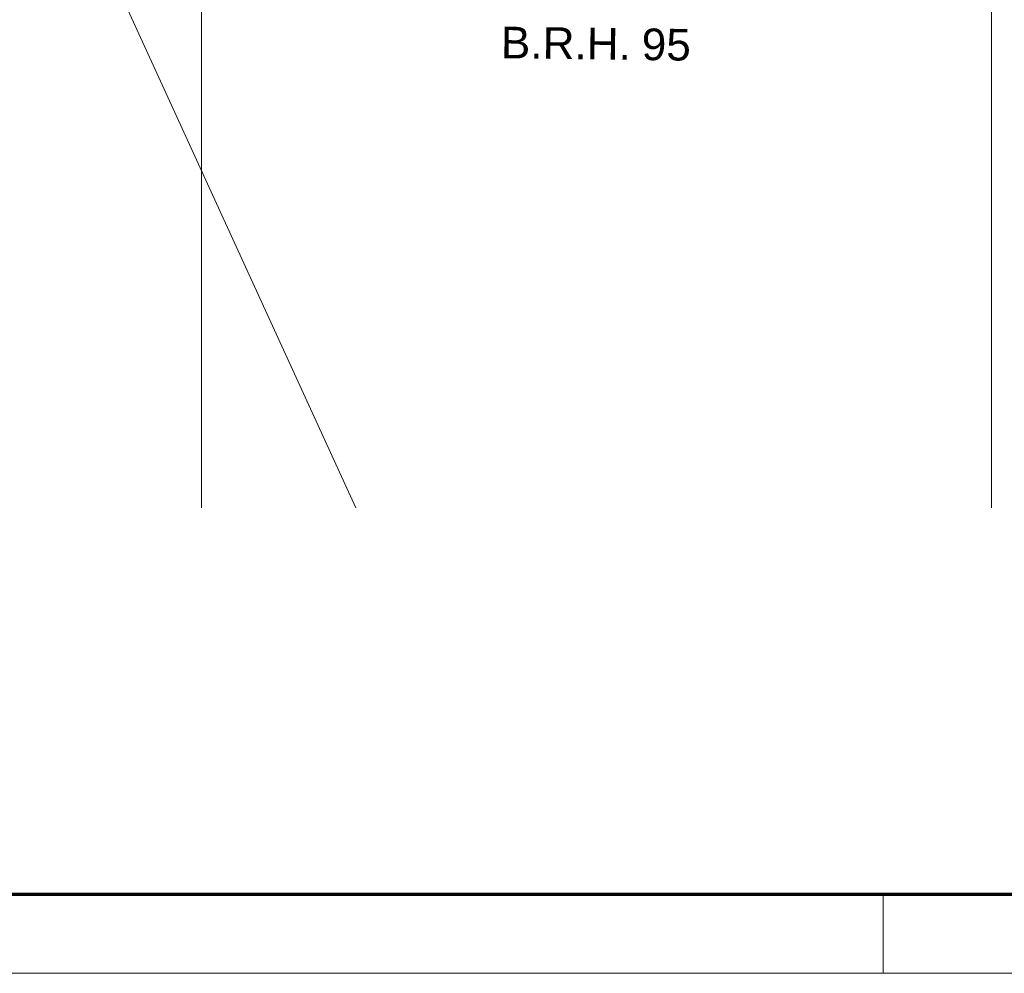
# Model space of a CAD drawing. Extents: x 229 to 926, y 37 to 878.
# Tile 7 of 163: x 491 to 554, y 37 to 97. Entities that reach past the tile are written whole.
import ezdxf
from ezdxf.lldxf.tags import DXFTag

# ---------------------------------------------------------------- set-up
doc = ezdxf.new("R2010")
doc.units = 0
doc.layers.get('0').update_dxf_attribs({"linetype": 'fein_strichliert', "lineweight": 13})
for name, color, linetype, lineweight in [('Axen', 7, 'Continuous', 25), ('Axen-A03CPAFYA9', 7, 'Continuous', 25), ('Beschriftung', 7, 'Continuous', 25), ('Beschriftung-A03CPAFWA9', 7, 'Continuous', 25), ('Maßlinien', 7, 'Continuous', 25), ('X_BI_Geometrie', 7, 'Continuous', 13)]:
    doc.layers.add(name, color=color, linetype=linetype, lineweight=lineweight)
doc.styles.get("Standard").update_dxf_attribs({"font": 'arial.ttf'})
tags = doc.linetypes.add('ALL_S25', pattern=[0.001, 0, -0.001]).pattern_tags.tags
tags[6:7] = [DXFTag(74, 4), DXFTag(75, 0), DXFTag(340, '0'), DXFTag(46, 1.0), DXFTag(50, 0.0), DXFTag(44, 0.0), DXFTag(45, 0.0)]
tags[4:5] = [DXFTag(74, 4), DXFTag(75, 0), DXFTag(340, '0'), DXFTag(46, 1.0), DXFTag(50, 0.0), DXFTag(44, 0.0), DXFTag(45, 0.0)]
tags = doc.linetypes.add('ALL_S25-A03CPAG2A9', pattern=[0.001, 0, -0.001]).pattern_tags.tags
tags[6:7] = [DXFTag(74, 4), DXFTag(75, 0), DXFTag(340, '0'), DXFTag(46, 1.0), DXFTag(50, 0.0), DXFTag(44, 0.0), DXFTag(45, 0.0)]
tags[4:5] = [DXFTag(74, 4), DXFTag(75, 0), DXFTag(340, '0'), DXFTag(46, 1.0), DXFTag(50, 0.0), DXFTag(44, 0.0), DXFTag(45, 0.0)]
tags = doc.linetypes.add('fein_strichliert', pattern=[4, 1, -2, 1]).pattern_tags.tags
tags[8:9] = [DXFTag(74, 4), DXFTag(75, 0), DXFTag(340, '0'), DXFTag(46, 0.0), DXFTag(50, 0.0), DXFTag(44, 0.0), DXFTag(45, 0.0)]
tags[6:7] = [DXFTag(74, 4), DXFTag(75, 0), DXFTag(340, '0'), DXFTag(46, 0.0), DXFTag(50, 0.0), DXFTag(44, 0.0), DXFTag(45, 0.0)]
tags[4:5] = [DXFTag(74, 4), DXFTag(75, 0), DXFTag(340, '0'), DXFTag(46, 0.0), DXFTag(50, 0.0), DXFTag(44, 0.0), DXFTag(45, 0.0)]

# ---------------------------------------------------------------- blocks, each defined once
blk = doc.blocks.new('Blockreferenz-A03CPAFLA9', base_point=(228.976, 36.581))
at = {"color": 0, "linetype": 'ByBlock', "lineweight": 70, "ltscale": 0.7}
blk.add_line((248.976, 41.581), (920.976, 41.581), dxfattribs=at)
at = {"color": 0, "linetype": 'ByBlock', "lineweight": -2, "ltscale": 0.13}
for p, q in [((545.976, 36.581), (545.976, 41.581)), ((925.976, 36.581), (228.976, 36.581))]:
    blk.add_line(p, q, dxfattribs=at)
blk = doc.blocks.new('Referenz-A03CPAFUA9', base_point=(255.728, 66.032))
at = {"layer": 'Axen', "color": 0, "linetype": 'ALL_S25', "lineweight": -2, "ltscale": 0.13}
for p, q in [((502.835, 66.032), (502.835, 801.547)), ((552.835, 66.032), (552.835, 801.547))]:
    blk.add_line(p, q, dxfattribs=at)
at = {"layer": 'Beschriftung', "color": 0, "lineweight": -2}
blk.add_line((491.981, 111.081), (512.608, 66.032), dxfattribs=at)
at = {"layer": 'Maßlinien', "color": 0, "lineweight": -2, "char_height": 2.00002, "attachment_point": 1, "rotation": 359.25581}
for s, insert in [('{\\fArial;B.R.H.}', (521.8, 96.465)), ('{\\fArial;95}', (530.711, 96.349))]:
    blk.add_mtext(s, dxfattribs=dict(at, insert=insert))
blk = doc.blocks.new('Referenz-A03CPAG8A9', base_point=(281.599, 66.032))
at = {"layer": 'Axen-A03CPAFYA9', "color": 0, "linetype": 'ALL_S25-A03CPAG2A9', "lineweight": -2, "ltscale": 0.13}
for p, q in [((502.833, 66.032), (502.833, 801.546)), ((552.833, 66.032), (552.833, 801.546))]:
    blk.add_line(p, q, dxfattribs=at)
at = {"layer": 'Beschriftung-A03CPAFWA9', "color": 0, "lineweight": -2}
blk.add_line((491.98, 111.088), (512.61, 66.032), dxfattribs=at)

msp = doc.modelspace()

# ---------------------------------------------------------------- block references
at = {"color": 251, "lineweight": 13, "ltscale": 0.13, "true_color": 0x606060}
for name, p in [('Referenz-A03CPAFUA9', (255.728, 66.032)), ('Referenz-A03CPAG8A9', (281.599, 66.032))]:
    msp.add_blockref(name, p, dxfattribs=at)
at = {"layer": 'X_BI_Geometrie', "ltscale": 0.13}
msp.add_blockref('Blockreferenz-A03CPAFLA9', (228.976, 36.581), dxfattribs=at)

doc.saveas('drawing.dxf')
